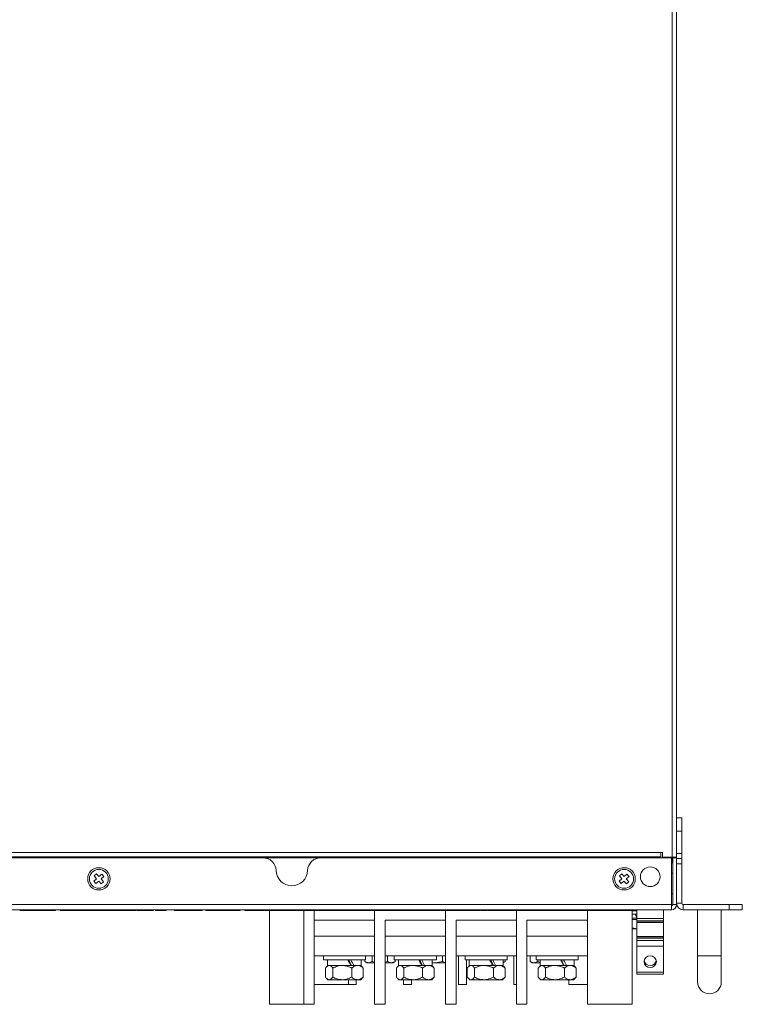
# Model space of a CAD drawing. Header units: millimetres. Extents: x 4621 to 5210, y 333 to 1535.
# Tile 25 of 26: x 4885 to 5160, y 785 to 1160. Entities that reach past the tile are written whole.
import ezdxf

# ---------------------------------------------------------------- set-up
doc = ezdxf.new("R2010")
doc.units = ezdxf.units.MM

msp = doc.modelspace()

# ---------------------------------------------------------------- linework, layer by layer
at = {"color": 0, "linetype": 'ByBlock', "lineweight": 5}
for p, q in [((5133.54, 841.03), (5133.54, 1489.33)), ((5135.24, 1491.03), (5135.24, 841.03)), ((5135.24, 856.03), (5137.24, 856.03)), ((5137.24, 856.03), (5137.24, 851.03)), ((5137.24, 851.03), (5135.24, 851.03)), ((5137.24, 842.53), (5137.24, 851.03)), ((5129.24, 842.81), (4701.24, 842.81)), ((5129.24, 841.22), (4701.24, 841.22)), ((5129.24, 841.05), (4701.24, 841.05)), ((5129.24, 840.87), (4701.24, 840.87)), ((4852.73, 840.83), (4977.74, 840.83)), ((4999.73, 840.83), (5133.24, 840.83)), ((5129.84, 842.83), (5129.24, 842.83)), ((5129.24, 842.83), (5129.24, 842.81)), ((5129.24, 842.81), (5129.24, 841.22)), ((5129.24, 841.22), (5129.24, 841.05)), ((5129.24, 841.05), (5129.24, 840.87)), ((5129.24, 840.87), (5129.24, 840.83)), ((5129.84, 841.03), (5129.84, 842.83)), ((5129.84, 841.03), (5133.54, 841.03)), ((5130.24, 841.03), (5130.24, 840.83)), ((5133.24, 840.83), (5133.24, 823.03)), ((5133.54, 841.03), (5133.54, 839.53)), ((5135.24, 841.03), (5133.54, 841.03)), ((5133.74, 840.83), (5133.74, 823.03)), ((5135.24, 840.83), (5133.74, 840.83)), ((5135.24, 842.53), (5137.24, 842.53)), ((5135.24, 840.83), (5135.24, 841.03)), ((5135.24, 840.83), (5135.24, 823.03)), ((5135.24, 840.53), (5137.24, 840.53)), ((5137.24, 842.53), (5137.24, 840.53)), ((5137.24, 840.53), (5137.24, 838.53)), ((5137.24, 838.53), (5135.24, 838.53)), ((5137.24, 823.53), (5137.24, 838.53)), ((4914.39, 832.88), (4913.35, 831.94)), ((4914.34, 834.72), (4913.45, 833.92)), ((4913.45, 833.92), (4914.39, 832.88)), ((4915.28, 833.68), (4914.34, 834.72)), ((4916.32, 834.62), (4915.28, 833.68)), ((4916.08, 832.79), (4917.12, 833.73)), ((4917.02, 831.75), (4916.08, 832.79)), ((4917.12, 833.73), (4916.32, 834.62)), ((5114.39, 832.88), (5113.35, 831.94)), ((5114.34, 834.72), (5113.45, 833.92)), ((5113.45, 833.92), (5114.39, 832.88)), ((5115.28, 833.68), (5114.34, 834.72)), ((5116.32, 834.62), (5115.28, 833.68)), ((5116.08, 832.79), (5117.12, 833.73)), ((5117.02, 831.75), (5116.08, 832.79)), ((5117.12, 833.73), (5116.32, 834.62)), ((5133.74, 834.98), (5133.24, 834.98)), ((4913.35, 831.94), (4914.15, 831.05)), ((4914.15, 831.05), (4915.19, 831.99)), ((4915.19, 831.99), (4916.13, 830.95)), ((4916.13, 830.95), (4917.02, 831.75)), ((5113.35, 831.94), (5114.15, 831.05)), ((5114.15, 831.05), (5115.19, 831.99)), ((5115.19, 831.99), (5116.13, 830.95)), ((5116.13, 830.95), (5117.02, 831.75)), ((5133.24, 827.08), (5133.74, 827.08)), ((4697.24, 823.03), (5133.24, 823.03)), ((5133.24, 823.03), (5133.24, 822.53)), ((5133.24, 822.53), (5133.24, 821.03)), ((5133.74, 823.03), (5135.24, 823.03)), ((5135.24, 823.53), (5137.24, 823.53)), ((5137.74, 823.03), (5137.74, 821.03)), ((5155.24, 823.03), (5137.74, 823.03)), ((5155.24, 821.03), (5155.24, 823.03)), ((5155.24, 823.03), (5160.24, 823.03)), ((5160.24, 823.03), (5160.24, 821.03)), ((5133.24, 821.03), (4697.24, 821.03)), ((4885.52, 820.83), (4885.12, 820.83)), ((4885.52, 820.83), (4885.52, 821.03)), ((4886.53, 820.83), (4885.52, 820.83)), ((4886.53, 820.83), (4886.53, 821.03)), ((4886.9, 820.83), (4886.53, 820.83)), ((4886.9, 820.83), (4886.9, 821.03)), ((4887.91, 820.83), (4886.9, 820.83)), ((4887.91, 820.83), (4887.91, 821.03)), ((4887.96, 820.83), (4887.91, 820.83)), ((4887.96, 820.83), (4887.96, 821.03)), ((4889.84, 820.83), (4887.96, 820.83)), ((4889.84, 820.83), (4889.84, 821.03)), ((4895.76, 820.83), (4889.84, 820.83)), ((4895.76, 820.83), (4895.76, 821.03)), ((4895.81, 820.83), (4895.8, 820.83)), ((4895.81, 820.83), (4895.81, 821.03)), ((4896.31, 820.83), (4895.86, 820.83)), ((4896.31, 820.83), (4896.31, 821.03)), ((4896.69, 820.83), (4896.31, 820.83)), ((4896.69, 820.83), (4896.69, 821.03)), ((4897.4, 820.83), (4896.69, 820.83)), ((4897.4, 820.83), (4897.4, 821.03)), ((4897.46, 820.83), (4897.46, 821.03)), ((4897.46, 820.83), (4897.46, 821.03)), ((4897.46, 820.83), (4897.46, 820.83)), ((4897.52, 820.83), (4897.52, 821.03)), ((4898.25, 820.83), (4897.52, 820.83)), ((4898.25, 820.83), (4898.25, 821.03)), ((4898.62, 820.83), (4898.25, 820.83)), ((4898.62, 820.83), (4898.62, 821.03)), ((4898.77, 820.83), (4898.62, 820.83)), ((4898.77, 820.83), (4898.77, 821.03)), ((4900.45, 820.83), (4900.45, 821.03)), ((4910.46, 820.83), (4900.45, 820.83)), ((4910.46, 820.83), (4910.46, 821.03)), ((4911.22, 820.83), (4910.46, 820.83)), ((4911.22, 820.83), (4911.22, 821.03)), ((4912.22, 820.83), (4912.22, 821.03)), ((4912.62, 820.83), (4912.62, 821.03)), ((4913.34, 820.83), (4912.69, 820.83)), ((4913.34, 820.83), (4913.34, 821.03)), ((4913.69, 820.83), (4913.34, 820.83)), ((4913.69, 820.83), (4913.69, 821.03)), ((4914.59, 820.83), (4913.69, 820.83)), ((4914.59, 820.83), (4914.59, 821.03)), ((4915.02, 820.83), (4914.59, 820.83)), ((4915.02, 820.83), (4915.02, 821.03)), ((4916.32, 820.83), (4915.02, 820.83)), ((4916.32, 820.83), (4916.32, 821.03)), ((4916.42, 820.83), (4916.42, 821.03)), ((4916.76, 820.83), (4916.42, 820.83)), ((4916.76, 820.83), (4916.76, 821.03)), ((4927.63, 820.83), (4916.76, 820.83)), ((4927.63, 820.83), (4927.63, 821.03)), ((4927.87, 820.83), (4927.87, 821.03)), ((4928.49, 820.83), (4928.49, 821.03)), ((4929.12, 820.83), (4929.12, 821.03)), ((4929.32, 820.83), (4929.17, 820.83)), ((4929.32, 820.83), (4929.32, 821.03)), ((4929.74, 820.83), (4929.74, 821.03)), ((4929.78, 820.83), (4929.78, 821.03)), ((4932.45, 820.83), (4929.78, 820.83)), ((4931.67, 820.75), (4931.67, 820.83)), ((4933.27, 820.75), (4931.67, 820.75)), ((4932.45, 820.83), (4932.45, 821.03)), ((4932.49, 820.83), (4932.49, 821.03)), ((4933.27, 820.83), (4933.27, 821.03)), ((4933.27, 820.75), (4933.27, 821.03)), ((4933.32, 820.83), (4933.32, 821.03)), ((4935.98, 820.83), (4933.32, 820.83)), ((4934.21, 820.75), (4934.21, 820.83)), ((4935.81, 820.75), (4934.21, 820.75)), ((4935.81, 820.75), (4935.81, 820.83)), ((4935.98, 820.83), (4935.98, 821.03)), ((4936.03, 820.83), (4936.03, 821.03)), ((4936.75, 820.75), (4936.75, 821.03)), ((4938.35, 820.75), (4936.75, 820.75)), ((4936.8, 820.83), (4936.8, 821.03)), ((4936.84, 820.83), (4936.84, 821.03)), ((4938.43, 820.83), (4936.84, 820.83)), ((4938.35, 820.75), (4938.35, 820.83)), ((4938.43, 820.83), (4938.43, 821.03)), ((4939.29, 820.75), (4939.29, 820.83)), ((4940.89, 820.75), (4939.29, 820.75)), ((4939.56, 820.83), (4939.56, 821.03)), ((4940.54, 820.83), (4940.54, 821.03)), ((4940.86, 820.83), (4940.54, 820.83)), ((4940.86, 820.83), (4940.86, 821.03)), ((4940.89, 820.75), (4940.89, 821.03)), ((4943.86, 820.83), (4943.86, 821.03)), ((4944.87, 820.83), (4943.86, 820.83)), ((4944.17, 820.75), (4944.17, 820.83)), ((4945.77, 820.75), (4944.17, 820.75)), ((4944.87, 820.83), (4944.87, 821.03)), ((4945.24, 820.83), (4944.87, 820.83)), ((4945.24, 820.83), (4945.24, 821.03)), ((4946.25, 820.83), (4945.24, 820.83)), ((4945.77, 820.75), (4945.77, 820.83)), ((4946.25, 820.83), (4946.25, 821.03)), ((4946.84, 820.83), (4946.25, 820.83)), ((4946.71, 820.75), (4946.71, 820.83)), ((4948.31, 820.75), (4946.71, 820.75)), ((4946.84, 820.83), (4946.84, 821.03)), ((4947.6, 820.83), (4946.84, 820.83)), ((4947.6, 820.83), (4947.6, 821.03)), ((4948.31, 820.75), (4948.31, 820.83)), ((4948.61, 820.83), (4948.61, 821.03)), ((4949.01, 820.83), (4949.01, 821.03)), ((4949.73, 820.83), (4949.07, 820.83)), ((4949.25, 820.75), (4949.25, 820.83)), ((4950.85, 820.75), (4949.25, 820.75)), ((4949.73, 820.83), (4949.73, 821.03)), ((4950.49, 820.83), (4949.73, 820.83)), ((4950.49, 820.83), (4950.49, 821.03)), ((4950.85, 820.75), (4950.85, 820.83)), ((4951.49, 820.83), (4951.49, 821.03)), ((4951.79, 820.75), (4951.79, 820.83)), ((4953.39, 820.75), (4951.79, 820.75)), ((4951.89, 820.83), (4951.89, 821.03)), ((4952.61, 820.83), (4951.96, 820.83)), ((4952.61, 820.83), (4952.61, 821.03)), ((4953.42, 820.83), (4952.61, 820.83)), ((4953.39, 820.75), (4953.39, 820.83)), ((4953.42, 820.83), (4953.42, 821.03)), ((4954.03, 820.83), (4954.03, 821.03)), ((4954.25, 820.83), (4954.25, 821.03)), ((4954.56, 820.83), (4954.29, 820.83)), ((4954.56, 820.83), (4954.56, 821.03)), ((4955.99, 821.03), (4955.99, 820.83)), ((4958.41, 820.83), (4955.99, 820.83)), ((4958.41, 820.83), (4958.41, 821.03)), ((4968.77, 820.83), (4958.41, 820.83)), ((4968.77, 820.83), (4968.77, 821.03)), ((4969.01, 820.83), (4968.77, 820.83)), ((4969.01, 820.83), (4969.01, 821.03)), ((4970.8, 820.83), (4970.8, 821.03)), ((4971.81, 820.83), (4970.8, 820.83)), ((4971.81, 820.83), (4971.81, 821.03)), ((4972.18, 820.83), (4971.81, 820.83)), ((4972.18, 820.83), (4972.18, 821.03)), ((4973.19, 820.83), (4972.18, 820.83)), ((4973.19, 820.83), (4973.19, 821.03)), ((4973.78, 820.83), (4973.19, 820.83)), ((4973.78, 820.83), (4973.78, 821.03)), ((4974.13, 820.83), (4973.78, 820.83)), ((4974.13, 820.83), (4974.13, 821.03)), ((4975.19, 820.83), (4974.13, 820.83)), ((4975.19, 820.83), (4975.19, 821.03)), ((4975.6, 820.83), (4975.19, 820.83)), ((4975.6, 820.83), (4975.6, 821.03)), ((4976.62, 820.83), (4975.6, 820.83)), ((4976.62, 820.83), (4976.62, 821.03)), ((4976.98, 820.83), (4976.62, 820.83)), ((4976.98, 820.83), (4976.98, 821.03)), ((4978, 820.83), (4976.98, 820.83)), ((4978, 820.83), (4978, 821.03)), ((4978.59, 820.83), (4978, 820.83)), ((4978.59, 820.83), (4978.59, 821.03)), ((4979.4, 820.83), (4978.59, 820.83)), ((4979.4, 820.83), (4979.4, 821.03)), ((4980.01, 820.83), (4980.01, 821.03)), ((4980.23, 820.83), (4980.23, 821.03)), ((4980.24, 821.03), (4980.24, 785.03)), ((4980.29, 820.83), (4980.29, 821.03)), ((4984.29, 820.83), (4980.29, 820.83)), ((4984.46, 820.83), (4984.46, 821.03)), ((4985.85, 820.83), (4985.85, 821.03)), ((4987.07, 820.83), (4987.07, 821.03)), ((4987.69, 820.83), (4987.24, 820.83)), ((4987.69, 820.83), (4987.69, 821.03)), ((4987.69, 820.83), (4988.93, 820.83)), ((4988.93, 820.83), (4988.93, 821.03)), ((4990.27, 820.83), (4990.27, 821.03)), ((4990.39, 820.83), (4990.39, 821.03)), ((4991.86, 820.83), (4990.44, 820.83)), ((4991.86, 820.83), (4991.86, 821.03)), ((4991.86, 820.83), (4992.43, 820.83)), ((4992.43, 820.83), (4992.43, 821.03)), ((4994.04, 820.83), (4992.43, 820.83)), ((4993.24, 785.03), (4993.24, 820.83)), ((4994.04, 820.83), (4994.04, 821.03)), ((4994.04, 820.83), (4994.89, 820.83)), ((4994.89, 820.83), (4994.89, 821.03)), ((4996.67, 820.83), (4996.67, 821.03)), ((5006.77, 820.83), (4996.85, 820.83)), ((4997.24, 785.03), (4997.24, 820.83)), ((5006.77, 820.83), (5006.77, 821.03)), ((5006.77, 820.83), (5007.35, 820.83)), ((5007.35, 820.83), (5007.35, 821.03)), ((5007.35, 820.83), (5009.36, 820.83)), ((5009.36, 820.83), (5009.36, 821.03)), ((5010.05, 820.83), (5009.36, 820.83)), ((5010.22, 820.83), (5010.22, 821.03)), ((5011.24, 820.83), (5011.24, 821.03)), ((5011.24, 820.83), (5011.54, 820.83)), ((5011.54, 820.83), (5011.54, 821.03)), ((5032.19, 820.83), (5011.54, 820.83)), ((5020.24, 820.83), (5020.24, 817.03)), ((5020.24, 785.03), (5020.24, 820.83)), ((5032.19, 820.83), (5032.19, 821.03)), ((5032.19, 820.83), (5032.76, 820.83)), ((5032.76, 820.83), (5032.76, 821.03)), ((5032.76, 820.83), (5034.77, 820.83)), ((5034.77, 820.83), (5034.77, 821.03)), ((5035.09, 820.83), (5034.77, 820.83)), ((5035.27, 820.83), (5035.27, 821.03)), ((5036.51, 820.83), (5036.51, 821.03)), ((5037.82, 820.81), (5037.82, 821.03)), ((5037.87, 820.83), (5037.87, 821.03)), ((5057.61, 820.83), (5037.99, 820.83)), ((5047.24, 820.83), (5047.24, 817.03)), ((5047.24, 785.03), (5047.24, 820.83)), ((5057.61, 820.83), (5057.61, 821.03)), ((5057.61, 820.83), (5058.18, 820.83)), ((5058.18, 820.83), (5058.18, 821.03)), ((5058.18, 820.83), (5060.19, 820.83)), ((5060.19, 820.83), (5060.19, 821.03)), ((5060.61, 820.83), (5060.19, 820.83)), ((5060.73, 820.83), (5060.73, 821.03)), ((5060.78, 820.83), (5060.78, 821.03)), ((5063.23, 820.81), (5063.23, 821.03)), ((5063.29, 820.81), (5063.29, 821.03)), ((5086.15, 820.83), (5063.47, 820.83)), ((5074.24, 820.83), (5074.24, 817.03)), ((5074.24, 785.03), (5074.24, 820.83)), ((5086.15, 820.83), (5086.15, 821.03)), ((5086.15, 820.83), (5086.77, 820.83)), ((5086.77, 820.83), (5086.77, 821.03)), ((5086.77, 820.83), (5088.14, 820.83)), ((5088.14, 820.83), (5088.14, 821.03)), ((5088.14, 820.83), (5088.16, 820.83)), ((5088.16, 820.83), (5088.16, 821.03)), ((5088.16, 820.83), (5088.73, 820.83)), ((5088.73, 820.83), (5088.73, 821.03)), ((5118.22, 820.83), (5088.73, 820.83)), ((5101.24, 820.83), (5101.24, 817.03)), ((5101.24, 785.03), (5101.24, 820.83)), ((5118.22, 820.83), (5118.22, 821.03)), ((5118.24, 821.03), (5118.24, 785.03)), ((5118.24, 820.73), (5120.14, 820.73)), ((5119.93, 820.68), (5118.24, 820.68)), ((5118.24, 819.43), (5120.24, 819.43)), ((5120.24, 817.83), (5118.24, 817.83)), ((5120.14, 818.03), (5119.44, 819.43)), ((5119.93, 820.68), (5119.93, 820.73)), ((5120.14, 820.68), (5119.93, 820.68)), ((5120.14, 821.03), (5120.14, 817.75)), ((5120.14, 817.75), (5130.24, 817.75)), ((5120.14, 816.83), (5120.14, 817.75)), ((5130.24, 821.03), (5130.24, 817.75)), ((5130.24, 816.83), (5130.24, 817.75)), ((5155.24, 821.03), (5137.74, 821.03)), ((5143.24, 821.03), (5143.24, 803.53)), ((5152.24, 803.53), (5152.24, 821.03)), ((5160.24, 821.03), (5155.24, 821.03)), ((4997.24, 817.03), (5020.24, 817.03)), ((4997.24, 817.03), (4997.24, 785.03)), ((5024.24, 817.03), (5047.24, 817.03)), ((5024.24, 817.03), (5024.24, 785.03)), ((5051.24, 817.03), (5074.24, 817.03)), ((5051.24, 817.03), (5051.24, 785.03)), ((5078.24, 817.03), (5101.24, 817.03)), ((5078.24, 817.03), (5078.24, 785.03)), ((5120.14, 817.33), (5118.24, 817.33)), ((5118.24, 814.14), (5120.24, 813.83)), ((5120.14, 816.83), (5130.24, 816.83)), ((5120.14, 816.83), (5120.14, 816.27)), ((5120.14, 816.27), (5130.24, 816.27)), ((5120.14, 816.27), (5120.14, 816.26)), ((5120.14, 816.26), (5130.24, 816.26)), ((5120.14, 816.26), (5120.14, 810.81)), ((5130.24, 816.27), (5130.24, 816.83)), ((5130.24, 816.26), (5130.24, 816.27)), ((5130.24, 816.26), (5130.24, 810.81)), ((5020.24, 811.03), (4997.24, 811.03)), ((5047.24, 811.03), (5024.24, 811.03)), ((5074.24, 811.03), (5051.24, 811.03)), ((5101.24, 811.03), (5078.24, 811.03)), ((5118.24, 813.83), (5120.14, 813.83)), ((5130.24, 810.81), (5120.14, 810.81)), ((5120.14, 810.81), (5120.14, 810.79)), ((5130.24, 810.79), (5120.14, 810.79)), ((5120.14, 810.79), (5120.14, 810.24)), ((5130.24, 810.24), (5120.14, 810.24)), ((5120.14, 809.32), (5120.14, 810.24)), ((5130.24, 810.79), (5130.24, 810.81)), ((5130.24, 810.24), (5130.24, 810.79)), ((5130.24, 809.32), (5130.24, 810.24)), ((5130.24, 809.32), (5120.14, 809.32)), ((5120.14, 809.32), (5120.14, 807.23)), ((5120.14, 807.23), (5120.14, 797.28)), ((5130.24, 807.23), (5120.14, 807.23)), ((5130.24, 809.32), (5130.24, 807.23)), ((5130.24, 807.23), (5130.24, 797.28)), ((5020.24, 803.53), (4997.24, 803.53)), ((5000.74, 803.53), (5000.74, 801.93)), ((5016.74, 801.93), (5016.74, 803.53)), ((5019.35, 803.53), (5019.35, 801.28)), ((5047.24, 803.53), (5024.24, 803.53)), ((5025.12, 803.53), (5025.12, 801.28)), ((5027.74, 803.53), (5027.74, 801.93)), ((5043.74, 801.93), (5043.74, 803.53)), ((5046.12, 803.53), (5046.12, 801.28)), ((5074.24, 803.53), (5051.24, 803.53)), ((5052.24, 792.53), (5052.24, 803.53)), ((5054.74, 803.53), (5054.74, 801.93)), ((5070.74, 801.93), (5070.74, 803.53)), ((5073.24, 792.53), (5073.24, 803.53)), ((5101.24, 803.53), (5078.24, 803.53)), ((5079.46, 803.53), (5079.46, 801.28)), ((5081.74, 803.53), (5081.74, 801.93)), ((5097.74, 801.93), (5097.74, 803.53)), ((5143.24, 803.53), (5143.24, 793.53)), ((5152.24, 803.53), (5143.24, 803.53)), ((5152.24, 793.53), (5152.24, 803.53)), ((5000.74, 801.93), (5016.74, 801.93)), ((5002.48, 799.83), (5001.93, 799.28)), ((5002.3, 801.93), (5002.3, 799.83)), ((5011.2, 799.83), (5002.3, 799.83)), ((5011.2, 799.83), (5012.28, 799.83)), ((5012.28, 799.83), (5012.21, 799.83)), ((5015.18, 799.83), (5012.28, 799.83)), ((5015.55, 799.28), (5014.99, 799.83)), ((5015.18, 799.83), (5015.18, 801.93)), ((5015.54, 799.27), (5015.93, 798.83)), ((5016.46, 801.93), (5016.46, 801.28)), ((5016.46, 801.28), (5017.24, 800.83)), ((5016.46, 801.28), (5017.91, 800.83)), ((5017.24, 800.83), (5017.91, 800.83)), ((5017.91, 800.83), (5019.35, 801.28)), ((5017.91, 800.83), (5020.24, 800.83)), ((5019.35, 801.28), (5020.24, 801.14)), ((5024.24, 801.14), (5025.12, 801.28)), ((5024.24, 800.83), (5026.57, 800.83)), ((5025.12, 801.28), (5026.57, 800.83)), ((5026.57, 800.83), (5028.01, 801.28)), ((5026.57, 800.83), (5027.24, 800.83)), ((5027.24, 800.83), (5028.01, 801.28)), ((5027.74, 801.93), (5043.74, 801.93)), ((5028.01, 801.28), (5028.01, 801.93)), ((5029.48, 799.83), (5028.93, 799.28)), ((5029.3, 801.93), (5029.3, 799.83)), ((5038.2, 799.83), (5029.3, 799.83)), ((5038.2, 799.83), (5039.28, 799.83)), ((5039.28, 799.83), (5039.21, 799.83)), ((5042.18, 799.83), (5039.28, 799.83)), ((5042.55, 799.28), (5041.99, 799.83)), ((5042.18, 799.83), (5042.18, 801.93)), ((5042.18, 801), (5043.24, 800.83)), ((5042.18, 800.83), (5043.24, 800.83)), ((5042.54, 799.27), (5042.93, 798.83)), ((5043.24, 800.83), (5046.12, 801.28)), ((5043.24, 800.83), (5047.24, 800.83)), ((5046.12, 801.28), (5047.24, 800.94)), ((5054.74, 801.93), (5070.74, 801.93)), ((5055.24, 801.93), (5055.24, 792.53)), ((5056.48, 799.83), (5055.93, 799.28)), ((5056.3, 801.93), (5056.3, 799.83)), ((5065.2, 799.83), (5056.3, 799.83)), ((5065.2, 799.83), (5066.28, 799.83)), ((5066.28, 799.83), (5066.21, 799.83)), ((5069.18, 799.83), (5066.28, 799.83)), ((5069.55, 799.28), (5068.99, 799.83)), ((5069.18, 799.83), (5069.18, 801.93)), ((5069.18, 801.02), (5070.01, 801.28)), ((5069.18, 800.83), (5069.24, 800.83)), ((5069.24, 800.83), (5070.01, 801.28)), ((5069.54, 799.27), (5069.93, 798.83)), ((5070.01, 801.28), (5070.01, 801.93)), ((5079.46, 801.28), (5080.24, 800.83)), ((5079.46, 801.28), (5080.91, 800.83)), ((5080.24, 800.83), (5080.91, 800.83)), ((5080.91, 800.83), (5082.35, 801.28)), ((5080.91, 800.83), (5083.3, 800.83)), ((5081.74, 801.93), (5097.74, 801.93)), ((5082.35, 801.93), (5082.35, 801.28)), ((5082.35, 801.28), (5083.3, 801.13)), ((5083.48, 799.83), (5082.93, 799.28)), ((5083.3, 801.93), (5083.3, 799.83)), ((5092.2, 799.83), (5083.3, 799.83)), ((5092.2, 799.83), (5093.28, 799.83)), ((5093.28, 799.83), (5093.21, 799.83)), ((5096.18, 799.83), (5093.28, 799.83)), ((5096.55, 799.28), (5095.99, 799.83)), ((5096.18, 799.83), (5096.18, 801.93)), ((5096.54, 799.27), (5096.93, 798.83)), ((5001.54, 795.38), (5001.54, 798.83)), ((5004.32, 795.38), (5004.32, 798.83)), ((5011.52, 795.38), (5011.52, 798.83)), ((5015.93, 795.38), (5015.54, 794.95)), ((5015.93, 795.38), (5015.93, 798.83)), ((5028.54, 795.38), (5028.54, 798.83)), ((5031.32, 795.38), (5031.32, 798.83)), ((5038.52, 795.38), (5038.52, 798.83)), ((5042.93, 795.38), (5042.54, 794.95)), ((5042.93, 795.38), (5042.93, 798.83)), ((5055.54, 795.38), (5055.54, 798.83)), ((5058.32, 795.38), (5058.32, 798.83)), ((5065.52, 795.38), (5065.52, 798.83)), ((5069.93, 795.38), (5069.54, 794.95)), ((5069.93, 795.38), (5069.93, 798.83)), ((5082.54, 795.38), (5082.54, 798.83)), ((5085.32, 795.38), (5085.32, 798.83)), ((5092.52, 795.38), (5092.52, 798.83)), ((5096.93, 795.38), (5096.54, 794.95)), ((5096.93, 795.38), (5096.93, 798.83)), ((5120.14, 797.28), (5130.24, 797.28)), ((5120.14, 796.53), (5120.14, 797.28)), ((5130.24, 796.53), (5120.14, 796.53)), ((5130.24, 796.53), (5130.24, 797.28)), ((4997.24, 792.53), (5013.24, 792.53)), ((5001.93, 794.94), (5002.48, 794.38)), ((5002.48, 794.38), (5002.96, 794.38)), ((5002.96, 794.38), (5014.99, 794.38)), ((5010.24, 792.53), (5010.24, 794.38)), ((5013.24, 792.53), (5010.24, 792.53)), ((5013.24, 794.38), (5013.24, 792.53)), ((5014.99, 794.38), (5015.55, 794.94)), ((5028.93, 794.94), (5029.48, 794.38)), ((5029.48, 794.38), (5029.96, 794.38)), ((5029.96, 794.38), (5041.99, 794.38)), ((5031.24, 792.53), (5031.24, 794.38)), ((5034.24, 792.53), (5031.24, 792.53)), ((5034.24, 794.38), (5034.24, 792.53)), ((5041.99, 794.38), (5042.55, 794.94)), ((5055.24, 792.53), (5052.24, 792.53)), ((5055.93, 794.94), (5056.48, 794.38)), ((5056.48, 794.38), (5056.96, 794.38)), ((5056.96, 794.38), (5068.99, 794.38)), ((5068.99, 794.38), (5069.55, 794.94)), ((5074.24, 792.53), (5073.24, 792.53)), ((5082.93, 794.94), (5083.48, 794.38)), ((5083.48, 794.38), (5083.96, 794.38)), ((5083.96, 794.38), (5095.99, 794.38)), ((5094.24, 792.53), (5094.24, 794.38)), ((5101.24, 792.53), (5094.24, 792.53)), ((5095.99, 794.38), (5096.55, 794.94)), ((4980.24, 785.03), (4997.24, 785.03)), ((4997.24, 785.03), (4993.24, 785.03)), ((5024.24, 785.03), (5020.24, 785.03)), ((5051.24, 785.03), (5047.24, 785.03)), ((5078.24, 785.03), (5074.24, 785.03)), ((5118.24, 785.03), (5101.24, 785.03))]:
    msp.add_line(p, q, dxfattribs=at)
at = {"color": 0, "linetype": 'ByBlock', "lineweight": 5, "flags": 128}
msp.add_lwpolyline([(5125.19, 803.55), (5126.09, 803.38), (5126.85, 802.88), (5127.36, 802.15), (5127.54, 801.28), (5127.36, 800.41), (5126.85, 799.67), (5126.09, 799.18), (5125.19, 799.01), (5124.29, 799.18), (5123.53, 799.67), (5123.02, 800.41), (5122.84, 801.28), (5123.02, 802.15), (5123.53, 802.88), (5124.29, 803.38), (5125.19, 803.55)], dxfattribs=at)
at = {"color": 0, "linetype": 'ByBlock', "lineweight": 5}
for centre, radius in [((4915.24, 832.83), 4.25), ((5115.24, 832.83), 4.25), ((5125.19, 833.63), 3.75), ((4915.24, 832.83), 3.6), ((5115.24, 832.83), 3.6)]:
    msp.add_circle(centre, radius, dxfattribs=at)
for centre, radius, start, end in [((4977.74, 835.83), 5, 1.8755, 90), ((4999.73, 835.83), 5, 90, 178.1245), ((5131.54, 839.53), 2, 328.2117, 0), ((4988.74, 836.19), 6, 181.8755, 358.1245), ((5133.24, 823.03), 2, 270, 0), ((5133.24, 823.03), 0.5, 270, 0), ((5137.74, 823.53), 2.5, 180, 270), ((5137.74, 823.53), 0.5, 180, 270), ((5125.19, 802.14), 2.36, 191.4209, 348.5791), ((5147.74, 793.53), 4.5, 180, 0)]:
    msp.add_arc(centre, radius, start, end, dxfattribs=at)
for centre, major_axis, start_param, end_param in [((5008.74, 799.83), (-6.15, 11.1), 4.618063, 4.807459), ((5008.74, 801.93), (-4.15, 7.48), 4.334932, 4.618063), ((5008.74, 801.93), (-6.15, 11.1), 4.428666, 4.618063), ((5035.74, 799.83), (-6.15, 11.1), 4.618063, 4.807459), ((5035.74, 801.93), (-4.15, 7.48), 4.334932, 4.618063), ((5035.74, 801.93), (-6.15, 11.1), 4.428666, 4.618063), ((5062.74, 799.83), (-6.15, 11.1), 4.618063, 4.807459), ((5062.74, 801.93), (-4.15, 7.48), 4.334932, 4.618063), ((5062.74, 801.93), (-6.15, 11.1), 4.428666, 4.618063), ((5089.74, 799.83), (-6.15, 11.1), 4.618063, 4.807459), ((5089.74, 801.93), (-4.15, 7.48), 4.334932, 4.618063), ((5089.74, 801.93), (-6.15, 11.1), 4.428666, 4.618063)]:
    msp.add_ellipse(centre, major_axis=major_axis, ratio=0.170698, start_param=start_param, end_param=end_param, dxfattribs=at)
for points, knots in [([(4897.46, 820.83), (4897.45, 820.83), (4897.44, 820.83), (4897.41, 820.83), (4897.4, 820.83)], [0, 0, 0, 0, 0.587704, 1, 1, 1, 1]), ([(4897.52, 820.83), (4897.51, 820.83), (4897.48, 820.83), (4897.47, 820.83), (4897.46, 820.83)], [0, 0, 0, 0, 0.572403, 1, 1, 1, 1]), ([(4912.22, 820.83), (4912.06, 820.83), (4911.75, 820.83), (4911.39, 820.83), (4911.22, 820.83)], [0, 0, 0, 0, 0.541284, 1, 1, 1, 1]), ([(4912.62, 820.83), (4912.62, 820.83), (4912.61, 820.83), (4912.49, 820.83), (4912.33, 820.83), (4912.22, 820.83)], [0, 0, 0, 0, 0.298052, 0.573686, 1, 1, 1, 1]), ([(4916.42, 820.83), (4916.41, 820.83), (4916.38, 820.83), (4916.34, 820.83), (4916.32, 820.83)], [0, 0, 0, 0, 0.349244, 1, 1, 1, 1]), ([(4927.87, 820.83), (4927.87, 820.83), (4927.87, 820.83), (4927.8, 820.83), (4927.72, 820.83), (4927.66, 820.83), (4927.66, 820.83)], [0, 0, 0, 0, 0.3785452, 0.6925446, 0.9643665, 1, 1, 1, 1]), ([(4928.49, 820.83), (4928.42, 820.83), (4928.27, 820.83), (4928.09, 820.83), (4927.95, 820.83), (4927.89, 820.83), (4927.86, 820.83)], [0, 0, 0, 0, 0.282969, 0.548502, 0.764181, 1, 1, 1, 1]), ([(4929.12, 820.83), (4929.11, 820.83), (4929.11, 820.83), (4929.04, 820.83), (4928.92, 820.83), (4928.73, 820.83), (4928.57, 820.83), (4928.49, 820.83)], [0, 0, 0, 0, 0.2318868, 0.4242334, 0.5907381, 0.7813073, 1, 1, 1, 1]), ([(4929.78, 820.83), (4929.77, 820.83), (4929.73, 820.83), (4929.73, 820.83), (4929.74, 820.83)], [0, 0, 0, 0, 0.225558, 1, 1, 1, 1]), ([(4933.32, 820.83), (4933.31, 820.83), (4933.27, 820.83), (4933.27, 820.83), (4933.27, 820.83)], [0, 0, 0, 0, 0.2255576, 1, 1, 1, 1]), ([(4939.56, 820.83), (4939.55, 820.83), (4939.54, 820.83), (4939.42, 820.83), (4939.19, 820.83), (4938.85, 820.83), (4938.57, 820.83), (4938.43, 820.83)], [0, 0, 0, 0, 0.1999929, 0.3717642, 0.5344258, 0.7440046, 1, 1, 1, 1]), ([(4948.61, 820.83), (4948.44, 820.83), (4948.14, 820.83), (4947.77, 820.83), (4947.6, 820.83)], [0, 0, 0, 0, 0.541284, 1, 1, 1, 1]), ([(4949.01, 820.83), (4949, 820.83), (4948.99, 820.83), (4948.88, 820.83), (4948.71, 820.83), (4948.61, 820.83)], [0, 0, 0, 0, 0.298046, 0.573668, 1, 1, 1, 1]), ([(4951.49, 820.83), (4951.33, 820.83), (4951.02, 820.83), (4950.66, 820.83), (4950.49, 820.83)], [0, 0, 0, 0, 0.541284, 1, 1, 1, 1]), ([(4951.89, 820.83), (4951.89, 820.83), (4951.88, 820.83), (4951.76, 820.83), (4951.59, 820.83), (4951.49, 820.83)], [0, 0, 0, 0, 0.298052, 0.573686, 1, 1, 1, 1]), ([(4954.03, 820.83), (4953.94, 820.83), (4953.75, 820.83), (4953.53, 820.83), (4953.42, 820.83)], [0, 0, 0, 0, 0.518762, 1, 1, 1, 1]), ([(4954.25, 820.83), (4954.25, 820.83), (4954.24, 820.83), (4954.18, 820.83), (4954.09, 820.83), (4954.03, 820.83)], [0, 0, 0, 0, 0.303871, 0.580632, 1, 1, 1, 1]), ([(4980.01, 820.83), (4979.91, 820.83), (4979.72, 820.83), (4979.51, 820.83), (4979.4, 820.83)], [0, 0, 0, 0, 0.518755, 1, 1, 1, 1]), ([(4980.23, 820.83), (4980.22, 820.83), (4980.22, 820.83), (4980.16, 820.83), (4980.06, 820.83), (4980.01, 820.83)], [0, 0, 0, 0, 0.303888, 0.580647, 1, 1, 1, 1]), ([(4984.46, 820.83), (4984.48, 820.83), (4984.5, 820.83), (4985.02, 820.83), (4985.47, 820.83), (4985.72, 820.83), (4985.85, 820.83)], [0, 0, 0, 0, 0.500224, 0.749274, 0.874531, 1, 1, 1, 1]), ([(4985.85, 820.83), (4986.06, 820.83), (4986.47, 820.83), (4986.98, 820.83), (4987.03, 820.83), (4987.07, 820.83)], [0, 0, 0, 0, 0.279949, 0.559896, 1, 1, 1, 1]), ([(4988.93, 820.83), (4989.12, 820.83), (4989.5, 820.83), (4990, 820.83), (4990.24, 820.83), (4990.26, 820.83), (4990.27, 820.83)], [0, 0, 0, 0, 0.28075, 0.559909, 0.779261, 1, 1, 1, 1]), ([(4994.89, 820.83), (4995.09, 820.83), (4995.48, 820.83), (4996.06, 820.83), (4996.63, 820.83), (4996.65, 820.83), (4996.67, 820.83)], [0, 0, 0, 0, 0.187599, 0.374481, 0.560816, 1, 1, 1, 1]), ([(5010.22, 820.83), (5010.44, 820.83), (5010.82, 820.83), (5011.11, 820.83), (5011.24, 820.83)], [0, 0, 0, 0, 0.559923, 1, 1, 1, 1]), ([(5035.27, 820.83), (5035.33, 820.83), (5035.45, 820.83), (5035.74, 820.83), (5036.12, 820.83), (5036.38, 820.83), (5036.51, 820.83)], [0, 0, 0, 0, 0.280598, 0.5601559, 0.7800136, 1, 1, 1, 1]), ([(5036.51, 820.83), (5036.73, 820.83), (5037.07, 820.83), (5037.45, 820.83), (5037.7, 820.83), (5037.83, 820.83), (5037.81, 820.83), (5037.8, 820.83)], [0, 0, 0, 0, 0.336162, 0.505593, 0.674711, 0.927329, 1, 1, 1, 1]), ([(5060.78, 820.83), (5060.9, 820.83), (5061.07, 820.83), (5061.6, 820.83), (5062.05, 820.83), (5062.5, 820.83), (5062.92, 820.83), (5063.19, 820.83), (5063.21, 820.83), (5063.23, 820.83)], [0, 0, 0, 0, 0.252687, 0.378916, 0.505723, 0.632493, 0.758903, 0.884911, 1, 1, 1, 1]), ([(5004.32, 798.83), (5004.16, 799.03), (5003.71, 799.58), (5002.87, 799.99), (5002.08, 799.5), (5001.66, 798.98), (5001.54, 798.83)], [0, 0, 0, 0, 0.1840571, 0.5162556, 0.863826, 1, 1, 1, 1]), ([(5011.52, 798.83), (5011.02, 799.06), (5010.02, 799.52), (5008.16, 799.91), (5006.16, 799.68), (5004.89, 799.09), (5004.32, 798.83)], [0, 0, 0, 0, 0.216458, 0.440317, 0.751905, 1, 1, 1, 1]), ([(5015.93, 798.83), (5015.63, 799.06), (5015.01, 799.52), (5013.87, 799.91), (5012.65, 799.68), (5011.86, 799.09), (5011.52, 798.83)], [0, 0, 0, 0, 0.216458, 0.440317, 0.751905, 1, 1, 1, 1]), ([(5031.32, 798.83), (5031.16, 799.03), (5030.71, 799.58), (5029.87, 799.99), (5029.08, 799.5), (5028.66, 798.98), (5028.54, 798.83)], [0, 0, 0, 0, 0.1840571, 0.5162556, 0.863826, 1, 1, 1, 1]), ([(5038.52, 798.83), (5038.02, 799.06), (5037.02, 799.52), (5035.16, 799.91), (5033.16, 799.68), (5031.89, 799.09), (5031.32, 798.83)], [0, 0, 0, 0, 0.216458, 0.440317, 0.751905, 1, 1, 1, 1]), ([(5042.93, 798.83), (5042.63, 799.06), (5042.01, 799.52), (5040.87, 799.91), (5039.65, 799.68), (5038.86, 799.09), (5038.52, 798.83)], [0, 0, 0, 0, 0.216458, 0.440317, 0.751905, 1, 1, 1, 1]), ([(5058.32, 798.83), (5058.16, 799.03), (5057.71, 799.58), (5056.87, 799.99), (5056.08, 799.5), (5055.66, 798.98), (5055.54, 798.83)], [0, 0, 0, 0, 0.184057, 0.516256, 0.863826, 1, 1, 1, 1]), ([(5065.52, 798.83), (5065.02, 799.06), (5064.02, 799.52), (5062.16, 799.91), (5060.16, 799.68), (5058.89, 799.09), (5058.32, 798.83)], [0, 0, 0, 0, 0.216458, 0.440317, 0.751905, 1, 1, 1, 1]), ([(5069.93, 798.83), (5069.63, 799.06), (5069.01, 799.52), (5067.87, 799.91), (5066.65, 799.68), (5065.86, 799.09), (5065.52, 798.83)], [0, 0, 0, 0, 0.216458, 0.440317, 0.751905, 1, 1, 1, 1]), ([(5085.32, 798.83), (5085.16, 799.03), (5084.71, 799.58), (5083.87, 799.99), (5083.08, 799.5), (5082.66, 798.98), (5082.54, 798.83)], [0, 0, 0, 0, 0.184057, 0.516256, 0.863826, 1, 1, 1, 1]), ([(5092.52, 798.83), (5092.02, 799.06), (5091.02, 799.52), (5089.16, 799.91), (5087.16, 799.68), (5085.89, 799.09), (5085.32, 798.83)], [0, 0, 0, 0, 0.216458, 0.440317, 0.751905, 1, 1, 1, 1]), ([(5096.93, 798.83), (5096.63, 799.06), (5096.01, 799.52), (5094.87, 799.91), (5093.65, 799.68), (5092.86, 799.09), (5092.52, 798.83)], [0, 0, 0, 0, 0.216458, 0.440317, 0.751905, 1, 1, 1, 1]), ([(5001.54, 795.38), (5001.66, 795.24), (5002.08, 794.72), (5002.87, 794.23), (5003.71, 794.64), (5004.16, 795.19), (5004.32, 795.38)], [0, 0, 0, 0, 0.136174, 0.4837444, 0.8159429, 1, 1, 1, 1]), ([(5004.32, 795.38), (5004.81, 795.16), (5005.82, 794.69), (5007.68, 794.31), (5009.67, 794.54), (5010.95, 795.12), (5011.52, 795.38)], [0, 0, 0, 0, 0.216458, 0.440317, 0.751905, 1, 1, 1, 1]), ([(5011.52, 795.38), (5011.82, 795.16), (5012.43, 794.69), (5013.58, 794.31), (5014.8, 794.54), (5015.59, 795.12), (5015.93, 795.38)], [0, 0, 0, 0, 0.216458, 0.440317, 0.751905, 1, 1, 1, 1]), ([(5028.54, 795.38), (5028.66, 795.24), (5029.08, 794.72), (5029.87, 794.23), (5030.71, 794.64), (5031.16, 795.19), (5031.32, 795.38)], [0, 0, 0, 0, 0.136174, 0.483744, 0.815943, 1, 1, 1, 1]), ([(5031.32, 795.38), (5031.81, 795.16), (5032.82, 794.69), (5034.68, 794.31), (5036.67, 794.54), (5037.95, 795.12), (5038.52, 795.38)], [0, 0, 0, 0, 0.216458, 0.440317, 0.751905, 1, 1, 1, 1]), ([(5038.52, 795.38), (5038.82, 795.16), (5039.43, 794.69), (5040.58, 794.31), (5041.8, 794.54), (5042.59, 795.12), (5042.93, 795.38)], [0, 0, 0, 0, 0.216458, 0.440317, 0.751905, 1, 1, 1, 1]), ([(5055.54, 795.38), (5055.66, 795.24), (5056.08, 794.72), (5056.87, 794.23), (5057.71, 794.64), (5058.16, 795.19), (5058.32, 795.38)], [0, 0, 0, 0, 0.136174, 0.483744, 0.815943, 1, 1, 1, 1]), ([(5058.32, 795.38), (5058.81, 795.16), (5059.82, 794.69), (5061.68, 794.31), (5063.67, 794.54), (5064.95, 795.12), (5065.52, 795.38)], [0, 0, 0, 0, 0.216458, 0.440317, 0.751905, 1, 1, 1, 1]), ([(5065.52, 795.38), (5065.82, 795.16), (5066.43, 794.69), (5067.58, 794.31), (5068.8, 794.54), (5069.59, 795.12), (5069.93, 795.38)], [0, 0, 0, 0, 0.216458, 0.440317, 0.751905, 1, 1, 1, 1]), ([(5082.54, 795.38), (5082.66, 795.24), (5083.08, 794.72), (5083.87, 794.23), (5084.71, 794.64), (5085.16, 795.19), (5085.32, 795.38)], [0, 0, 0, 0, 0.136174, 0.483744, 0.815943, 1, 1, 1, 1]), ([(5085.32, 795.38), (5085.81, 795.16), (5086.82, 794.69), (5088.68, 794.31), (5090.67, 794.54), (5091.95, 795.12), (5092.52, 795.38)], [0, 0, 0, 0, 0.216458, 0.440317, 0.751905, 1, 1, 1, 1]), ([(5092.52, 795.38), (5092.82, 795.16), (5093.43, 794.69), (5094.58, 794.31), (5095.8, 794.54), (5096.59, 795.12), (5096.93, 795.38)], [0, 0, 0, 0, 0.2164582, 0.4403173, 0.7519053, 1, 1, 1, 1])]:
    msp.add_open_spline(points, degree=3, knots=knots, dxfattribs=at)

doc.saveas('drawing.dxf')
